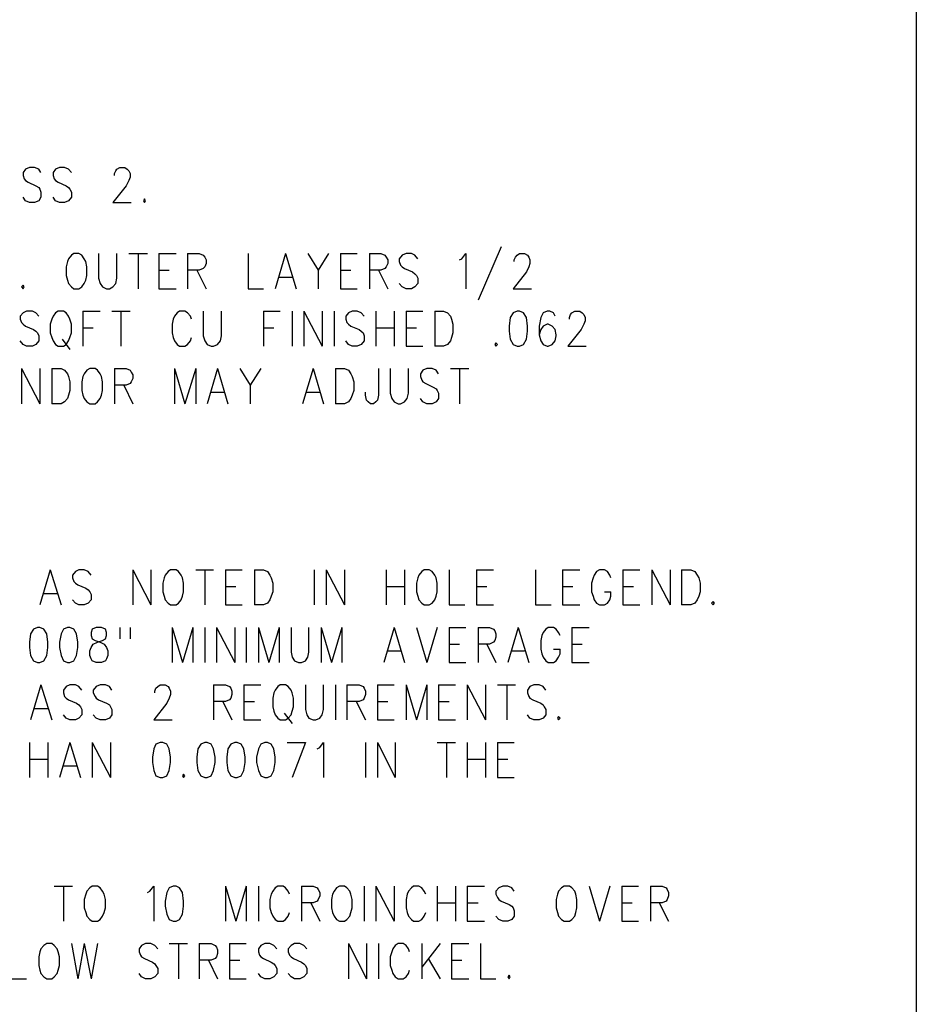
# Model space of a CAD drawing. Extents: x 11.9 to 28.1, y 10.8 to 21.2.
# Tile 43 of 45: x 26.5 to 28.1, y 17.8 to 19.5. Entities that reach past the tile are written whole.
import ezdxf

# ---------------------------------------------------------------- set-up
doc = ezdxf.new("R2010")
doc.units = 0
doc.header["$MEASUREMENT"] = 0
doc.layers.add('LAYNR1', color=2, linetype='Continuous')

msp = doc.modelspace()

# ---------------------------------------------------------------- linework, layer by layer
at = {"layer": 'LAYNR1', "color": 7}
for points in [[(28.093, 21.199), (28.093, 10.799)], [(26.571, 19.221), (26.567, 19.227), (26.56, 19.23), (26.551, 19.23), (26.544, 19.227), (26.54, 19.221), (26.54, 19.216)], [(26.624, 19.221), (26.619, 19.227), (26.612, 19.23), (26.603, 19.23), (26.596, 19.227), (26.592, 19.221), (26.592, 19.216)], [(26.699, 19.216), (26.699, 19.219), (26.701, 19.224), (26.703, 19.227), (26.708, 19.23), (26.717, 19.23), (26.721, 19.227), (26.724, 19.224), (26.726, 19.219), (26.726, 19.213), (26.724, 19.207), (26.719, 19.198), (26.696, 19.169)], [(26.54, 19.216), (26.542, 19.21), (26.544, 19.207), (26.549, 19.204), (26.562, 19.198), (26.567, 19.195), (26.569, 19.192)], [(26.592, 19.216), (26.594, 19.21), (26.596, 19.207), (26.601, 19.204), (26.615, 19.198), (26.619, 19.195), (26.621, 19.192)], [(26.551, 19.169), (26.544, 19.172), (26.54, 19.178)], [(26.569, 19.192), (26.571, 19.187), (26.571, 19.178), (26.567, 19.172), (26.56, 19.169)], [(26.603, 19.169), (26.596, 19.172), (26.592, 19.178)], [(26.621, 19.192), (26.624, 19.187), (26.624, 19.178), (26.619, 19.172), (26.612, 19.169)], [(26.56, 19.169), (26.551, 19.169)], [(26.612, 19.169), (26.603, 19.169)], [(26.696, 19.169), (26.728, 19.169)], [(26.751, 19.175), (26.749, 19.172), (26.751, 19.169)], [(26.751, 19.169), (26.753, 19.172), (26.751, 19.175)], [(27.371, 19.092), (27.331, 18.999)], [(26.628, 19.08), (26.624, 19.077), (26.619, 19.071), (26.617, 19.066)], [(26.649, 19.066), (26.646, 19.071), (26.642, 19.077), (26.637, 19.08), (26.628, 19.08)], [(26.671, 19.08), (26.671, 19.037), (26.674, 19.028), (26.678, 19.022), (26.685, 19.019)], [(26.69, 19.019), (26.696, 19.022), (26.701, 19.028), (26.703, 19.037), (26.703, 19.08)], [(26.724, 19.08), (26.756, 19.08)], [(26.74, 19.08), (26.74, 19.019)], [(26.776, 19.08), (26.776, 19.019)], [(26.776, 19.08), (26.806, 19.08)], [(26.826, 19.08), (26.826, 19.019)], [(26.826, 19.08), (26.846, 19.08), (26.853, 19.077), (26.856, 19.074), (26.858, 19.069), (26.858, 19.063), (26.856, 19.057), (26.853, 19.054), (26.846, 19.051), (26.826, 19.051)], [(26.931, 19.08), (26.931, 19.019)], [(26.996, 19.08), (26.978, 19.019)], [(26.996, 19.08), (27.015, 19.019)], [(27.035, 19.08), (27.053, 19.051), (27.053, 19.019)], [(27.071, 19.08), (27.053, 19.051)], [(27.092, 19.08), (27.092, 19.019)], [(27.092, 19.08), (27.121, 19.08)], [(27.142, 19.08), (27.142, 19.019)], [(27.142, 19.08), (27.162, 19.08), (27.169, 19.077), (27.171, 19.074), (27.174, 19.069), (27.174, 19.063), (27.171, 19.057), (27.169, 19.054), (27.162, 19.051), (27.142, 19.051)], [(27.226, 19.071), (27.221, 19.077), (27.215, 19.08), (27.206, 19.08), (27.199, 19.077), (27.194, 19.071), (27.194, 19.066)], [(27.299, 19.069), (27.303, 19.071), (27.31, 19.08), (27.31, 19.019)], [(27.394, 19.066), (27.394, 19.069), (27.396, 19.074), (27.399, 19.077), (27.403, 19.08), (27.412, 19.08), (27.417, 19.077), (27.419, 19.074), (27.421, 19.069), (27.421, 19.063), (27.419, 19.057), (27.415, 19.048), (27.392, 19.019)], [(26.617, 19.066), (26.615, 19.057), (26.615, 19.042)], [(26.651, 19.042), (26.651, 19.057), (26.649, 19.066)], [(27.194, 19.066), (27.196, 19.06), (27.199, 19.057), (27.203, 19.054), (27.217, 19.048), (27.221, 19.045), (27.224, 19.042)], [(26.615, 19.042), (26.617, 19.034), (26.619, 19.028), (26.624, 19.022), (26.628, 19.019)], [(26.637, 19.019), (26.642, 19.022), (26.646, 19.028), (26.649, 19.034), (26.651, 19.042)], [(26.776, 19.051), (26.794, 19.051)], [(26.842, 19.051), (26.858, 19.019)], [(27.092, 19.051), (27.11, 19.051)], [(27.158, 19.051), (27.174, 19.019)], [(27.224, 19.042), (27.226, 19.037), (27.226, 19.028), (27.221, 19.022), (27.215, 19.019)], [(26.54, 19.025), (26.537, 19.022), (26.54, 19.019)], [(26.54, 19.019), (26.542, 19.022), (26.54, 19.025)], [(26.985, 19.039), (27.008, 19.039)], [(27.206, 19.019), (27.199, 19.022), (27.194, 19.028)], [(26.628, 19.019), (26.637, 19.019)], [(26.685, 19.019), (26.69, 19.019)], [(26.776, 19.019), (26.806, 19.019)], [(26.931, 19.019), (26.958, 19.019)], [(27.092, 19.019), (27.121, 19.019)], [(27.215, 19.019), (27.206, 19.019)], [(27.392, 19.019), (27.424, 19.019)], [(26.567, 18.971), (26.562, 18.977), (26.556, 18.98), (26.546, 18.98), (26.54, 18.977), (26.535, 18.971), (26.535, 18.966)], [(26.601, 18.98), (26.596, 18.977), (26.592, 18.971), (26.59, 18.966)], [(26.621, 18.966), (26.619, 18.971), (26.615, 18.977), (26.61, 18.98), (26.601, 18.98)], [(26.644, 18.98), (26.644, 18.919)], [(26.644, 18.98), (26.674, 18.98)], [(26.694, 18.98), (26.726, 18.98)], [(26.71, 18.98), (26.71, 18.919)], [(26.833, 18.966), (26.831, 18.971), (26.826, 18.977), (26.821, 18.98), (26.812, 18.98), (26.808, 18.977), (26.803, 18.971), (26.801, 18.966)], [(26.853, 18.98), (26.853, 18.937), (26.856, 18.928), (26.86, 18.922), (26.867, 18.919)], [(26.871, 18.919), (26.878, 18.922), (26.883, 18.928), (26.885, 18.937), (26.885, 18.98)], [(26.958, 18.98), (26.958, 18.919)], [(26.958, 18.98), (26.987, 18.98)], [(27.008, 18.98), (27.008, 18.919)], [(27.028, 18.98), (27.028, 18.919)], [(27.028, 18.98), (27.06, 18.919)], [(27.06, 18.98), (27.06, 18.919)], [(27.081, 18.98), (27.081, 18.919)], [(27.133, 18.971), (27.128, 18.977), (27.121, 18.98), (27.112, 18.98), (27.106, 18.977), (27.101, 18.971), (27.101, 18.966)], [(27.153, 18.98), (27.153, 18.919)], [(27.185, 18.98), (27.185, 18.919)], [(27.206, 18.98), (27.206, 18.919)], [(27.206, 18.98), (27.235, 18.98)], [(27.256, 18.98), (27.256, 18.919)], [(27.256, 18.98), (27.271, 18.98), (27.278, 18.977), (27.283, 18.971), (27.285, 18.966)], [(27.399, 18.98), (27.392, 18.977), (27.387, 18.969), (27.385, 18.954), (27.385, 18.945), (27.387, 18.931), (27.392, 18.922), (27.399, 18.919)], [(27.403, 18.919), (27.41, 18.922), (27.415, 18.931), (27.417, 18.945), (27.417, 18.954), (27.415, 18.969), (27.41, 18.977), (27.403, 18.98), (27.399, 18.98)], [(27.465, 18.971), (27.462, 18.977), (27.456, 18.98), (27.451, 18.98), (27.444, 18.977), (27.44, 18.969), (27.437, 18.954), (27.437, 18.939), (27.44, 18.928), (27.444, 18.922), (27.451, 18.919)], [(27.49, 18.966), (27.49, 18.969), (27.492, 18.974), (27.494, 18.977), (27.499, 18.98), (27.508, 18.98), (27.512, 18.977), (27.515, 18.974), (27.517, 18.969), (27.517, 18.963), (27.515, 18.957), (27.51, 18.948), (27.487, 18.919)], [(26.535, 18.966), (26.537, 18.96), (26.54, 18.957), (26.544, 18.954), (26.558, 18.948), (26.562, 18.945), (26.565, 18.942)], [(26.59, 18.966), (26.587, 18.957), (26.587, 18.942)], [(26.624, 18.942), (26.624, 18.957), (26.621, 18.966)], [(26.801, 18.966), (26.799, 18.957), (26.799, 18.942)], [(27.101, 18.966), (27.103, 18.96), (27.106, 18.957), (27.11, 18.954), (27.124, 18.948), (27.128, 18.945), (27.131, 18.942)], [(27.285, 18.966), (27.287, 18.957), (27.287, 18.942)], [(27.453, 18.919), (27.46, 18.922), (27.465, 18.928), (27.467, 18.937), (27.467, 18.939), (27.465, 18.948), (27.46, 18.954), (27.453, 18.957), (27.451, 18.957), (27.444, 18.954), (27.44, 18.948), (27.437, 18.939)], [(26.565, 18.942), (26.567, 18.937), (26.567, 18.928), (26.562, 18.922), (26.556, 18.919)], [(26.587, 18.942), (26.59, 18.934), (26.592, 18.928), (26.596, 18.922), (26.601, 18.919)], [(26.61, 18.919), (26.615, 18.922), (26.619, 18.928), (26.621, 18.934), (26.624, 18.942)], [(26.644, 18.951), (26.662, 18.951)], [(26.799, 18.942), (26.801, 18.934), (26.803, 18.928), (26.808, 18.922), (26.812, 18.919)], [(26.958, 18.951), (26.976, 18.951)], [(27.131, 18.942), (27.133, 18.937), (27.133, 18.928), (27.128, 18.922), (27.121, 18.919)], [(27.153, 18.951), (27.185, 18.951)], [(27.206, 18.951), (27.224, 18.951)], [(27.287, 18.942), (27.285, 18.934), (27.283, 18.928), (27.278, 18.922), (27.271, 18.919)], [(26.546, 18.919), (26.54, 18.922), (26.535, 18.928)], [(26.608, 18.931), (26.621, 18.913)], [(26.821, 18.919), (26.826, 18.922), (26.831, 18.928), (26.833, 18.934)], [(27.112, 18.919), (27.106, 18.922), (27.101, 18.928)], [(27.362, 18.925), (27.36, 18.922), (27.362, 18.919)], [(27.362, 18.919), (27.365, 18.922), (27.362, 18.925)], [(26.556, 18.919), (26.546, 18.919)], [(26.601, 18.919), (26.61, 18.919)], [(26.812, 18.919), (26.821, 18.919)], [(26.867, 18.919), (26.871, 18.919)], [(27.121, 18.919), (27.112, 18.919)], [(27.206, 18.919), (27.235, 18.919)], [(27.271, 18.919), (27.256, 18.919)], [(27.399, 18.919), (27.403, 18.919)], [(27.451, 18.919), (27.453, 18.919)], [(27.487, 18.919), (27.519, 18.919)], [(26.537, 18.88), (26.537, 18.819)], [(26.537, 18.88), (26.569, 18.819)], [(26.569, 18.88), (26.569, 18.819)], [(26.59, 18.88), (26.59, 18.819)], [(26.59, 18.88), (26.606, 18.88), (26.612, 18.877), (26.617, 18.871), (26.619, 18.866)], [(26.656, 18.88), (26.651, 18.877), (26.646, 18.871), (26.644, 18.866)], [(26.676, 18.866), (26.674, 18.871), (26.669, 18.877), (26.665, 18.88), (26.656, 18.88)], [(26.699, 18.88), (26.699, 18.819)], [(26.699, 18.88), (26.719, 18.88), (26.726, 18.877), (26.728, 18.874), (26.731, 18.869), (26.731, 18.863), (26.728, 18.857), (26.726, 18.854), (26.719, 18.851), (26.699, 18.851)], [(26.803, 18.88), (26.803, 18.819)], [(26.803, 18.88), (26.821, 18.819)], [(26.84, 18.88), (26.821, 18.819)], [(26.84, 18.88), (26.84, 18.819)], [(26.878, 18.88), (26.86, 18.819)], [(26.878, 18.88), (26.896, 18.819)], [(26.917, 18.88), (26.935, 18.851), (26.935, 18.819)], [(26.953, 18.88), (26.935, 18.851)], [(27.044, 18.88), (27.026, 18.819)], [(27.044, 18.88), (27.062, 18.819)], [(27.083, 18.88), (27.083, 18.819)], [(27.083, 18.88), (27.099, 18.88), (27.106, 18.877), (27.11, 18.871), (27.112, 18.866)], [(27.158, 18.88), (27.158, 18.834), (27.156, 18.825), (27.153, 18.822), (27.149, 18.819)], [(27.178, 18.88), (27.178, 18.837), (27.181, 18.828), (27.185, 18.822), (27.192, 18.819)], [(27.196, 18.819), (27.203, 18.822), (27.208, 18.828), (27.21, 18.837), (27.21, 18.88)], [(27.262, 18.871), (27.258, 18.877), (27.251, 18.88), (27.242, 18.88), (27.235, 18.877), (27.231, 18.871), (27.231, 18.866)], [(27.283, 18.88), (27.315, 18.88)], [(27.299, 18.88), (27.299, 18.819)], [(26.619, 18.866), (26.621, 18.857), (26.621, 18.842)], [(26.644, 18.866), (26.642, 18.857), (26.642, 18.842)], [(26.678, 18.842), (26.678, 18.857), (26.676, 18.866)], [(27.112, 18.866), (27.115, 18.857), (27.115, 18.842)], [(27.231, 18.866), (27.233, 18.86), (27.235, 18.857), (27.24, 18.854), (27.253, 18.848), (27.258, 18.845), (27.26, 18.842)], [(26.621, 18.842), (26.619, 18.834), (26.617, 18.828), (26.612, 18.822), (26.606, 18.819)], [(26.642, 18.842), (26.644, 18.834), (26.646, 18.828), (26.651, 18.822), (26.656, 18.819)], [(26.665, 18.819), (26.669, 18.822), (26.674, 18.828), (26.676, 18.834), (26.678, 18.842)], [(26.715, 18.851), (26.731, 18.819)], [(26.867, 18.839), (26.89, 18.839)], [(27.033, 18.839), (27.056, 18.839)], [(27.115, 18.842), (27.112, 18.834), (27.11, 18.828), (27.106, 18.822), (27.099, 18.819)], [(27.144, 18.819), (27.14, 18.822), (27.137, 18.825), (27.135, 18.834), (27.135, 18.839)], [(27.26, 18.842), (27.262, 18.837), (27.262, 18.828), (27.258, 18.822), (27.251, 18.819)], [(26.606, 18.819), (26.59, 18.819)], [(26.656, 18.819), (26.665, 18.819)], [(27.099, 18.819), (27.083, 18.819)], [(27.149, 18.819), (27.144, 18.819)], [(27.192, 18.819), (27.196, 18.819)], [(27.242, 18.819), (27.235, 18.822), (27.231, 18.828)], [(27.251, 18.819), (27.242, 18.819)], [(26.587, 18.53), (26.569, 18.469)], [(26.587, 18.53), (26.606, 18.469)], [(26.658, 18.521), (26.653, 18.527), (26.646, 18.53), (26.637, 18.53), (26.631, 18.527), (26.626, 18.521), (26.626, 18.516)], [(26.731, 18.53), (26.731, 18.469)], [(26.731, 18.53), (26.762, 18.469)], [(26.762, 18.53), (26.762, 18.469)], [(26.796, 18.53), (26.792, 18.527), (26.787, 18.521), (26.785, 18.516)], [(26.817, 18.516), (26.815, 18.521), (26.81, 18.527), (26.806, 18.53), (26.796, 18.53)], [(26.84, 18.53), (26.871, 18.53)], [(26.856, 18.53), (26.856, 18.469)], [(26.892, 18.53), (26.892, 18.469)], [(26.892, 18.53), (26.921, 18.53)], [(26.942, 18.53), (26.942, 18.469)], [(26.942, 18.53), (26.958, 18.53), (26.965, 18.527), (26.969, 18.521), (26.971, 18.516)], [(27.046, 18.53), (27.046, 18.469)], [(27.067, 18.53), (27.067, 18.469)], [(27.067, 18.53), (27.099, 18.469)], [(27.099, 18.53), (27.099, 18.469)], [(27.171, 18.53), (27.171, 18.469)], [(27.203, 18.53), (27.203, 18.469)], [(27.237, 18.53), (27.233, 18.527), (27.228, 18.521), (27.226, 18.516)], [(27.258, 18.516), (27.256, 18.521), (27.251, 18.527), (27.246, 18.53), (27.237, 18.53)], [(27.281, 18.53), (27.281, 18.469)], [(27.328, 18.53), (27.328, 18.469)], [(27.328, 18.53), (27.358, 18.53)], [(27.431, 18.53), (27.431, 18.469)], [(27.478, 18.53), (27.478, 18.469)], [(27.478, 18.53), (27.508, 18.53)], [(27.562, 18.516), (27.56, 18.521), (27.556, 18.527), (27.551, 18.53), (27.542, 18.53), (27.537, 18.527), (27.533, 18.521), (27.531, 18.516)], [(27.583, 18.53), (27.583, 18.469)], [(27.583, 18.53), (27.612, 18.53)], [(27.633, 18.53), (27.633, 18.469)], [(27.633, 18.53), (27.665, 18.469)], [(27.665, 18.53), (27.665, 18.469)], [(27.685, 18.53), (27.685, 18.469)], [(27.685, 18.53), (27.701, 18.53), (27.708, 18.527), (27.712, 18.521), (27.715, 18.516)], [(26.626, 18.516), (26.628, 18.51), (26.631, 18.507), (26.635, 18.504), (26.649, 18.498), (26.653, 18.495), (26.656, 18.492)], [(26.785, 18.516), (26.783, 18.507), (26.783, 18.492)], [(26.819, 18.492), (26.819, 18.507), (26.817, 18.516)], [(26.971, 18.516), (26.974, 18.507), (26.974, 18.492)], [(27.226, 18.516), (27.224, 18.507), (27.224, 18.492)], [(27.26, 18.492), (27.26, 18.507), (27.258, 18.516)], [(27.531, 18.516), (27.528, 18.507), (27.528, 18.492)], [(27.715, 18.516), (27.717, 18.507), (27.717, 18.492)], [(26.892, 18.501), (26.91, 18.501)], [(27.171, 18.501), (27.203, 18.501)], [(27.328, 18.501), (27.346, 18.501)], [(27.478, 18.501), (27.496, 18.501)], [(27.583, 18.501), (27.601, 18.501)], [(26.576, 18.489), (26.599, 18.489)], [(26.637, 18.469), (26.631, 18.472), (26.626, 18.478)], [(26.656, 18.492), (26.658, 18.487), (26.658, 18.478), (26.653, 18.472), (26.646, 18.469)], [(26.783, 18.492), (26.785, 18.484), (26.787, 18.478), (26.792, 18.472), (26.796, 18.469)], [(26.806, 18.469), (26.81, 18.472), (26.815, 18.478), (26.817, 18.484), (26.819, 18.492)], [(26.974, 18.492), (26.971, 18.484), (26.969, 18.478), (26.965, 18.472), (26.958, 18.469)], [(27.224, 18.492), (27.226, 18.484), (27.228, 18.478), (27.233, 18.472), (27.237, 18.469)], [(27.246, 18.469), (27.251, 18.472), (27.256, 18.478), (27.258, 18.484), (27.26, 18.492)], [(27.528, 18.492), (27.531, 18.484), (27.533, 18.478), (27.537, 18.472), (27.542, 18.469)], [(27.551, 18.469), (27.556, 18.472), (27.56, 18.478), (27.562, 18.484), (27.562, 18.492)], [(27.551, 18.492), (27.562, 18.492)], [(27.717, 18.492), (27.715, 18.484), (27.712, 18.478), (27.708, 18.472), (27.701, 18.469)], [(26.646, 18.469), (26.637, 18.469)], [(26.796, 18.469), (26.806, 18.469)], [(26.892, 18.469), (26.921, 18.469)], [(26.958, 18.469), (26.942, 18.469)], [(27.237, 18.469), (27.246, 18.469)], [(27.281, 18.469), (27.308, 18.469)], [(27.328, 18.469), (27.358, 18.469)], [(27.431, 18.469), (27.458, 18.469)], [(27.478, 18.469), (27.508, 18.469)], [(27.542, 18.469), (27.551, 18.469)], [(27.583, 18.469), (27.612, 18.469)], [(27.701, 18.469), (27.685, 18.469)], [(27.74, 18.475), (27.737, 18.472), (27.74, 18.469)], [(27.74, 18.469), (27.742, 18.472), (27.74, 18.475)], [(26.565, 18.43), (26.558, 18.427), (26.553, 18.419), (26.551, 18.404), (26.551, 18.395), (26.553, 18.381), (26.558, 18.372), (26.565, 18.369)], [(26.569, 18.369), (26.576, 18.372), (26.581, 18.381), (26.583, 18.395), (26.583, 18.404), (26.581, 18.419), (26.576, 18.427), (26.569, 18.43), (26.565, 18.43)], [(26.617, 18.43), (26.61, 18.427), (26.606, 18.419), (26.603, 18.404), (26.603, 18.395), (26.606, 18.381), (26.61, 18.372), (26.617, 18.369)], [(26.621, 18.369), (26.628, 18.372), (26.633, 18.381), (26.635, 18.395), (26.635, 18.404), (26.633, 18.419), (26.628, 18.427), (26.621, 18.43), (26.617, 18.43)], [(26.667, 18.43), (26.66, 18.427), (26.658, 18.421), (26.658, 18.416)], [(26.685, 18.416), (26.685, 18.421), (26.683, 18.427), (26.676, 18.43), (26.667, 18.43)], [(26.708, 18.43), (26.708, 18.41)], [(26.726, 18.43), (26.726, 18.41)], [(26.799, 18.43), (26.799, 18.369)], [(26.799, 18.43), (26.817, 18.369)], [(26.835, 18.43), (26.817, 18.369)], [(26.835, 18.43), (26.835, 18.369)], [(26.856, 18.43), (26.856, 18.369)], [(26.876, 18.43), (26.876, 18.369)], [(26.876, 18.43), (26.908, 18.369)], [(26.908, 18.43), (26.908, 18.369)], [(26.928, 18.43), (26.928, 18.369)], [(26.949, 18.43), (26.949, 18.369)], [(26.949, 18.43), (26.967, 18.369)], [(26.985, 18.43), (26.967, 18.369)], [(26.985, 18.43), (26.985, 18.369)], [(27.006, 18.43), (27.006, 18.387), (27.008, 18.378), (27.012, 18.372), (27.019, 18.369)], [(27.024, 18.369), (27.031, 18.372), (27.035, 18.378), (27.037, 18.387), (27.037, 18.43)], [(27.058, 18.43), (27.058, 18.369)], [(27.058, 18.43), (27.076, 18.369)], [(27.094, 18.43), (27.076, 18.369)], [(27.094, 18.43), (27.094, 18.369)], [(27.185, 18.43), (27.167, 18.369)], [(27.185, 18.43), (27.203, 18.369)], [(27.224, 18.43), (27.242, 18.369)], [(27.26, 18.43), (27.242, 18.369)], [(27.281, 18.43), (27.281, 18.369)], [(27.281, 18.43), (27.31, 18.43)], [(27.331, 18.43), (27.331, 18.369)], [(27.331, 18.43), (27.351, 18.43), (27.358, 18.427), (27.36, 18.424), (27.362, 18.419), (27.362, 18.413), (27.36, 18.407), (27.358, 18.404), (27.351, 18.401), (27.331, 18.401)], [(27.401, 18.43), (27.383, 18.369)], [(27.401, 18.43), (27.419, 18.369)], [(27.474, 18.416), (27.471, 18.421), (27.467, 18.427), (27.462, 18.43), (27.453, 18.43), (27.449, 18.427), (27.444, 18.421), (27.442, 18.416)], [(27.494, 18.43), (27.494, 18.369)], [(27.494, 18.43), (27.524, 18.43)], [(26.667, 18.369), (26.66, 18.372), (26.658, 18.375), (26.656, 18.381), (26.656, 18.389), (26.658, 18.395), (26.662, 18.401), (26.669, 18.404), (26.678, 18.407), (26.683, 18.41), (26.685, 18.416)], [(26.658, 18.416), (26.66, 18.41), (26.665, 18.407), (26.674, 18.404), (26.681, 18.401), (26.685, 18.395), (26.687, 18.389), (26.687, 18.381), (26.685, 18.375), (26.683, 18.372), (26.676, 18.369)], [(27.442, 18.416), (27.44, 18.407), (27.44, 18.392)], [(27.281, 18.401), (27.299, 18.401)], [(27.346, 18.401), (27.362, 18.369)], [(27.44, 18.392), (27.442, 18.384), (27.444, 18.378), (27.449, 18.372), (27.453, 18.369)], [(27.462, 18.369), (27.467, 18.372), (27.471, 18.378), (27.474, 18.384), (27.474, 18.392)], [(27.462, 18.392), (27.474, 18.392)], [(27.494, 18.401), (27.512, 18.401)], [(27.174, 18.389), (27.196, 18.389)], [(27.39, 18.389), (27.412, 18.389)], [(26.565, 18.369), (26.569, 18.369)], [(26.617, 18.369), (26.621, 18.369)], [(26.676, 18.369), (26.667, 18.369)], [(27.019, 18.369), (27.024, 18.369)], [(27.281, 18.369), (27.31, 18.369)], [(27.453, 18.369), (27.462, 18.369)], [(27.494, 18.369), (27.524, 18.369)], [(26.571, 18.33), (26.553, 18.269)], [(26.571, 18.33), (26.59, 18.269)], [(26.642, 18.321), (26.637, 18.327), (26.631, 18.33), (26.621, 18.33), (26.615, 18.327), (26.61, 18.321), (26.61, 18.316)], [(26.694, 18.321), (26.69, 18.327), (26.683, 18.33), (26.674, 18.33), (26.667, 18.327), (26.662, 18.321), (26.662, 18.316)], [(26.769, 18.316), (26.769, 18.319), (26.771, 18.324), (26.774, 18.327), (26.778, 18.33), (26.787, 18.33), (26.792, 18.327), (26.794, 18.324), (26.796, 18.319), (26.796, 18.313), (26.794, 18.307), (26.79, 18.298), (26.767, 18.269)], [(26.871, 18.33), (26.871, 18.269)], [(26.871, 18.33), (26.892, 18.33), (26.899, 18.327), (26.901, 18.324), (26.903, 18.319), (26.903, 18.313), (26.901, 18.307), (26.899, 18.304), (26.892, 18.301), (26.871, 18.301)], [(26.924, 18.33), (26.924, 18.269)], [(26.924, 18.33), (26.953, 18.33)], [(26.987, 18.33), (26.983, 18.327), (26.978, 18.321), (26.976, 18.316)], [(27.008, 18.316), (27.006, 18.321), (27.001, 18.327), (26.996, 18.33), (26.987, 18.33)], [(27.031, 18.33), (27.031, 18.287), (27.033, 18.278), (27.037, 18.272), (27.044, 18.269)], [(27.049, 18.269), (27.056, 18.272), (27.06, 18.278), (27.062, 18.287), (27.062, 18.33)], [(27.083, 18.33), (27.083, 18.269)], [(27.103, 18.33), (27.103, 18.269)], [(27.103, 18.33), (27.124, 18.33), (27.131, 18.327), (27.133, 18.324), (27.135, 18.319), (27.135, 18.313), (27.133, 18.307), (27.131, 18.304), (27.124, 18.301), (27.103, 18.301)], [(27.156, 18.33), (27.156, 18.269)], [(27.156, 18.33), (27.185, 18.33)], [(27.206, 18.33), (27.206, 18.269)], [(27.206, 18.33), (27.224, 18.269)], [(27.242, 18.33), (27.224, 18.269)], [(27.242, 18.33), (27.242, 18.269)], [(27.262, 18.33), (27.262, 18.269)], [(27.262, 18.33), (27.292, 18.33)], [(27.312, 18.33), (27.312, 18.269)], [(27.312, 18.33), (27.344, 18.269)], [(27.344, 18.33), (27.344, 18.269)], [(27.365, 18.33), (27.396, 18.33)], [(27.381, 18.33), (27.381, 18.269)], [(27.449, 18.321), (27.444, 18.327), (27.437, 18.33), (27.428, 18.33), (27.421, 18.327), (27.417, 18.321), (27.417, 18.316)], [(26.61, 18.316), (26.612, 18.31), (26.615, 18.307), (26.619, 18.304), (26.633, 18.298), (26.637, 18.295), (26.64, 18.292)], [(26.662, 18.316), (26.665, 18.31), (26.667, 18.307), (26.671, 18.304), (26.685, 18.298), (26.69, 18.295), (26.692, 18.292)], [(26.976, 18.316), (26.974, 18.307), (26.974, 18.292)], [(27.01, 18.292), (27.01, 18.307), (27.008, 18.316)], [(27.417, 18.316), (27.419, 18.31), (27.421, 18.307), (27.426, 18.304), (27.44, 18.298), (27.444, 18.295), (27.446, 18.292)], [(26.56, 18.289), (26.583, 18.289)], [(26.64, 18.292), (26.642, 18.287), (26.642, 18.278), (26.637, 18.272), (26.631, 18.269)], [(26.692, 18.292), (26.694, 18.287), (26.694, 18.278), (26.69, 18.272), (26.683, 18.269)], [(26.887, 18.301), (26.903, 18.269)], [(26.924, 18.301), (26.942, 18.301)], [(26.974, 18.292), (26.976, 18.284), (26.978, 18.278), (26.983, 18.272), (26.987, 18.269)], [(26.996, 18.269), (27.001, 18.272), (27.006, 18.278), (27.008, 18.284), (27.01, 18.292)], [(27.119, 18.301), (27.135, 18.269)], [(27.156, 18.301), (27.174, 18.301)], [(27.262, 18.301), (27.281, 18.301)], [(27.446, 18.292), (27.449, 18.287), (27.449, 18.278), (27.444, 18.272), (27.437, 18.269)], [(26.621, 18.269), (26.615, 18.272), (26.61, 18.278)], [(26.674, 18.269), (26.667, 18.272), (26.662, 18.278)], [(26.994, 18.281), (27.008, 18.263)], [(27.428, 18.269), (27.421, 18.272), (27.417, 18.278)], [(27.471, 18.275), (27.469, 18.272), (27.471, 18.269)], [(27.471, 18.269), (27.474, 18.272), (27.471, 18.275)], [(26.631, 18.269), (26.621, 18.269)], [(26.683, 18.269), (26.674, 18.269)], [(26.767, 18.269), (26.799, 18.269)], [(26.924, 18.269), (26.953, 18.269)], [(26.987, 18.269), (26.996, 18.269)], [(27.044, 18.269), (27.049, 18.269)], [(27.156, 18.269), (27.185, 18.269)], [(27.262, 18.269), (27.292, 18.269)], [(27.437, 18.269), (27.428, 18.269)], [(26.551, 18.23), (26.551, 18.169)], [(26.583, 18.23), (26.583, 18.169)], [(26.621, 18.23), (26.603, 18.169)], [(26.621, 18.23), (26.64, 18.169)], [(26.66, 18.23), (26.66, 18.169)], [(26.66, 18.23), (26.692, 18.169)], [(26.692, 18.23), (26.692, 18.169)], [(26.778, 18.23), (26.771, 18.227), (26.767, 18.219), (26.765, 18.204), (26.765, 18.195), (26.767, 18.181), (26.771, 18.172), (26.778, 18.169)], [(26.783, 18.169), (26.79, 18.172), (26.794, 18.181), (26.796, 18.195), (26.796, 18.204), (26.794, 18.219), (26.79, 18.227), (26.783, 18.23), (26.778, 18.23)], [(26.856, 18.23), (26.849, 18.227), (26.844, 18.219), (26.842, 18.204), (26.842, 18.195), (26.844, 18.181), (26.849, 18.172), (26.856, 18.169)], [(26.86, 18.169), (26.867, 18.172), (26.871, 18.181), (26.874, 18.195), (26.874, 18.204), (26.871, 18.219), (26.867, 18.227), (26.86, 18.23), (26.856, 18.23)], [(26.908, 18.23), (26.901, 18.227), (26.896, 18.219), (26.894, 18.204), (26.894, 18.195), (26.896, 18.181), (26.901, 18.172), (26.908, 18.169)], [(26.912, 18.169), (26.919, 18.172), (26.924, 18.181), (26.926, 18.195), (26.926, 18.204), (26.924, 18.219), (26.919, 18.227), (26.912, 18.23), (26.908, 18.23)], [(26.96, 18.23), (26.953, 18.227), (26.949, 18.219), (26.946, 18.204), (26.946, 18.195), (26.949, 18.181), (26.953, 18.172), (26.96, 18.169)], [(26.965, 18.169), (26.971, 18.172), (26.976, 18.181), (26.978, 18.195), (26.978, 18.204), (26.976, 18.219), (26.971, 18.227), (26.965, 18.23), (26.96, 18.23)], [(26.999, 18.23), (27.031, 18.23)], [(27.031, 18.23), (27.008, 18.169)], [(27.051, 18.219), (27.056, 18.221), (27.062, 18.23), (27.062, 18.169)], [(27.135, 18.23), (27.135, 18.169)], [(27.156, 18.23), (27.156, 18.169)], [(27.156, 18.23), (27.187, 18.169)], [(27.187, 18.23), (27.187, 18.169)], [(27.26, 18.23), (27.292, 18.23)], [(27.276, 18.23), (27.276, 18.169)], [(27.312, 18.23), (27.312, 18.169)], [(27.344, 18.23), (27.344, 18.169)], [(27.365, 18.23), (27.365, 18.169)], [(27.365, 18.23), (27.394, 18.23)], [(26.551, 18.201), (26.583, 18.201)], [(26.61, 18.189), (26.633, 18.189)], [(27.312, 18.201), (27.344, 18.201)], [(27.365, 18.201), (27.383, 18.201)], [(26.778, 18.169), (26.783, 18.169)], [(26.819, 18.175), (26.817, 18.172), (26.819, 18.169)], [(26.819, 18.169), (26.821, 18.172), (26.819, 18.175)], [(26.856, 18.169), (26.86, 18.169)], [(26.908, 18.169), (26.912, 18.169)], [(26.96, 18.169), (26.965, 18.169)], [(27.365, 18.169), (27.394, 18.169)], [(26.594, 17.98), (26.626, 17.98)], [(26.61, 17.98), (26.61, 17.919)], [(26.66, 17.98), (26.656, 17.977), (26.651, 17.971), (26.649, 17.966)], [(26.681, 17.966), (26.678, 17.971), (26.674, 17.977), (26.669, 17.98), (26.66, 17.98)], [(26.756, 17.969), (26.76, 17.971), (26.767, 17.98), (26.767, 17.919)], [(26.801, 17.98), (26.794, 17.977), (26.79, 17.969), (26.787, 17.954), (26.787, 17.945), (26.79, 17.931), (26.794, 17.922), (26.801, 17.919)], [(26.806, 17.919), (26.812, 17.922), (26.817, 17.931), (26.819, 17.945), (26.819, 17.954), (26.817, 17.969), (26.812, 17.977), (26.806, 17.98), (26.801, 17.98)], [(26.892, 17.98), (26.892, 17.919)], [(26.892, 17.98), (26.91, 17.919)], [(26.928, 17.98), (26.91, 17.919)], [(26.928, 17.98), (26.928, 17.919)], [(26.949, 17.98), (26.949, 17.919)], [(27.003, 17.966), (27.001, 17.971), (26.996, 17.977), (26.992, 17.98), (26.983, 17.98), (26.978, 17.977), (26.974, 17.971), (26.971, 17.966)], [(27.024, 17.98), (27.024, 17.919)], [(27.024, 17.98), (27.044, 17.98), (27.051, 17.977), (27.053, 17.974), (27.056, 17.969), (27.056, 17.963), (27.053, 17.957), (27.051, 17.954), (27.044, 17.951), (27.024, 17.951)], [(27.09, 17.98), (27.085, 17.977), (27.081, 17.971), (27.078, 17.966)], [(27.11, 17.966), (27.108, 17.971), (27.103, 17.977), (27.099, 17.98), (27.09, 17.98)], [(27.133, 17.98), (27.133, 17.919)], [(27.153, 17.98), (27.153, 17.919)], [(27.153, 17.98), (27.185, 17.919)], [(27.185, 17.98), (27.185, 17.919)], [(27.24, 17.966), (27.237, 17.971), (27.233, 17.977), (27.228, 17.98), (27.219, 17.98), (27.215, 17.977), (27.21, 17.971), (27.208, 17.966)], [(27.26, 17.98), (27.26, 17.919)], [(27.292, 17.98), (27.292, 17.919)], [(27.312, 17.98), (27.312, 17.919)], [(27.312, 17.98), (27.342, 17.98)], [(27.394, 17.971), (27.39, 17.977), (27.383, 17.98), (27.374, 17.98), (27.367, 17.977), (27.362, 17.971), (27.362, 17.966)], [(27.481, 17.98), (27.476, 17.977), (27.471, 17.971), (27.469, 17.966)], [(27.501, 17.966), (27.499, 17.971), (27.494, 17.977), (27.49, 17.98), (27.481, 17.98)], [(27.524, 17.98), (27.542, 17.919)], [(27.56, 17.98), (27.542, 17.919)], [(27.581, 17.98), (27.581, 17.919)], [(27.581, 17.98), (27.61, 17.98)], [(27.631, 17.98), (27.631, 17.919)], [(27.631, 17.98), (27.651, 17.98), (27.658, 17.977), (27.66, 17.974), (27.662, 17.969), (27.662, 17.963), (27.66, 17.957), (27.658, 17.954), (27.651, 17.951), (27.631, 17.951)], [(26.649, 17.966), (26.646, 17.957), (26.646, 17.942)], [(26.683, 17.942), (26.683, 17.957), (26.681, 17.966)], [(26.971, 17.966), (26.969, 17.957), (26.969, 17.942)], [(27.078, 17.966), (27.076, 17.957), (27.076, 17.942)], [(27.112, 17.942), (27.112, 17.957), (27.11, 17.966)], [(27.208, 17.966), (27.206, 17.957), (27.206, 17.942)], [(27.362, 17.966), (27.365, 17.96), (27.367, 17.957), (27.371, 17.954), (27.385, 17.948), (27.39, 17.945), (27.392, 17.942)], [(27.469, 17.966), (27.467, 17.957), (27.467, 17.942)], [(27.503, 17.942), (27.503, 17.957), (27.501, 17.966)], [(27.04, 17.951), (27.056, 17.919)], [(27.26, 17.951), (27.292, 17.951)], [(27.312, 17.951), (27.331, 17.951)], [(27.581, 17.951), (27.599, 17.951)], [(27.646, 17.951), (27.662, 17.919)], [(26.646, 17.942), (26.649, 17.934), (26.651, 17.928), (26.656, 17.922), (26.66, 17.919)], [(26.669, 17.919), (26.674, 17.922), (26.678, 17.928), (26.681, 17.934), (26.683, 17.942)], [(26.969, 17.942), (26.971, 17.934), (26.974, 17.928), (26.978, 17.922), (26.983, 17.919)], [(26.992, 17.919), (26.996, 17.922), (27.001, 17.928), (27.003, 17.934)], [(27.076, 17.942), (27.078, 17.934), (27.081, 17.928), (27.085, 17.922), (27.09, 17.919)], [(27.099, 17.919), (27.103, 17.922), (27.108, 17.928), (27.11, 17.934), (27.112, 17.942)], [(27.206, 17.942), (27.208, 17.934), (27.21, 17.928), (27.215, 17.922), (27.219, 17.919)], [(27.228, 17.919), (27.233, 17.922), (27.237, 17.928), (27.24, 17.934)], [(27.374, 17.919), (27.367, 17.922), (27.362, 17.928)], [(27.392, 17.942), (27.394, 17.937), (27.394, 17.928), (27.39, 17.922), (27.383, 17.919)], [(27.467, 17.942), (27.469, 17.934), (27.471, 17.928), (27.476, 17.922), (27.481, 17.919)], [(27.49, 17.919), (27.494, 17.922), (27.499, 17.928), (27.501, 17.934), (27.503, 17.942)], [(26.66, 17.919), (26.669, 17.919)], [(26.801, 17.919), (26.806, 17.919)], [(26.983, 17.919), (26.992, 17.919)], [(27.09, 17.919), (27.099, 17.919)], [(27.219, 17.919), (27.228, 17.919)], [(27.312, 17.919), (27.342, 17.919)], [(27.383, 17.919), (27.374, 17.919)], [(27.481, 17.919), (27.49, 17.919)], [(27.581, 17.919), (27.61, 17.919)], [(26.581, 17.88), (26.576, 17.877), (26.571, 17.871), (26.569, 17.866)], [(26.601, 17.866), (26.599, 17.871), (26.594, 17.877), (26.59, 17.88), (26.581, 17.88)], [(26.624, 17.88), (26.635, 17.819)], [(26.646, 17.88), (26.635, 17.819)], [(26.646, 17.88), (26.658, 17.819)], [(26.669, 17.88), (26.658, 17.819)], [(26.774, 17.871), (26.769, 17.877), (26.762, 17.88), (26.753, 17.88), (26.746, 17.877), (26.742, 17.871), (26.742, 17.866)], [(26.794, 17.88), (26.826, 17.88)], [(26.81, 17.88), (26.81, 17.819)], [(26.846, 17.88), (26.846, 17.819)], [(26.846, 17.88), (26.867, 17.88), (26.874, 17.877), (26.876, 17.874), (26.878, 17.869), (26.878, 17.863), (26.876, 17.857), (26.874, 17.854), (26.867, 17.851), (26.846, 17.851)], [(26.899, 17.88), (26.899, 17.819)], [(26.899, 17.88), (26.928, 17.88)], [(26.981, 17.871), (26.976, 17.877), (26.969, 17.88), (26.96, 17.88), (26.953, 17.877), (26.949, 17.871), (26.949, 17.866)], [(27.033, 17.871), (27.028, 17.877), (27.021, 17.88), (27.012, 17.88), (27.006, 17.877), (27.001, 17.871), (27.001, 17.866)], [(27.106, 17.88), (27.106, 17.819)], [(27.106, 17.88), (27.137, 17.819)], [(27.137, 17.88), (27.137, 17.819)], [(27.158, 17.88), (27.158, 17.819)], [(27.212, 17.866), (27.21, 17.871), (27.206, 17.877), (27.201, 17.88), (27.192, 17.88), (27.187, 17.877), (27.183, 17.871), (27.181, 17.866)], [(27.233, 17.88), (27.233, 17.819)], [(27.265, 17.88), (27.233, 17.839)], [(27.285, 17.88), (27.285, 17.819)], [(27.285, 17.88), (27.315, 17.88)], [(27.335, 17.88), (27.335, 17.819)], [(26.569, 17.866), (26.567, 17.857), (26.567, 17.842)], [(26.603, 17.842), (26.603, 17.857), (26.601, 17.866)], [(26.742, 17.866), (26.744, 17.86), (26.746, 17.857), (26.751, 17.854), (26.765, 17.848), (26.769, 17.845), (26.771, 17.842)], [(26.949, 17.866), (26.951, 17.86), (26.953, 17.857), (26.958, 17.854), (26.971, 17.848), (26.976, 17.845), (26.978, 17.842)], [(27.001, 17.866), (27.003, 17.86), (27.006, 17.857), (27.01, 17.854), (27.024, 17.848), (27.028, 17.845), (27.031, 17.842)], [(27.181, 17.866), (27.178, 17.857), (27.178, 17.842)], [(26.567, 17.842), (26.569, 17.834), (26.571, 17.828), (26.576, 17.822), (26.581, 17.819)], [(26.59, 17.819), (26.594, 17.822), (26.599, 17.828), (26.601, 17.834), (26.603, 17.842)], [(26.771, 17.842), (26.774, 17.837), (26.774, 17.828), (26.769, 17.822), (26.762, 17.819)], [(26.862, 17.851), (26.878, 17.819)], [(26.899, 17.851), (26.917, 17.851)], [(26.978, 17.842), (26.981, 17.837), (26.981, 17.828), (26.976, 17.822), (26.969, 17.819)], [(27.031, 17.842), (27.033, 17.837), (27.033, 17.828), (27.028, 17.822), (27.021, 17.819)], [(27.178, 17.842), (27.181, 17.834), (27.183, 17.828), (27.187, 17.822), (27.192, 17.819)], [(27.244, 17.854), (27.265, 17.819)], [(27.285, 17.851), (27.303, 17.851)], [(26.753, 17.819), (26.746, 17.822), (26.742, 17.828)], [(26.96, 17.819), (26.953, 17.822), (26.949, 17.828)], [(27.012, 17.819), (27.006, 17.822), (27.001, 17.828)], [(27.201, 17.819), (27.206, 17.822), (27.21, 17.828), (27.212, 17.834)], [(27.385, 17.825), (27.383, 17.822), (27.385, 17.819)], [(27.385, 17.819), (27.387, 17.822), (27.385, 17.825)], [(26.519, 17.819), (26.546, 17.819)], [(26.581, 17.819), (26.59, 17.819)], [(26.762, 17.819), (26.753, 17.819)], [(26.899, 17.819), (26.928, 17.819)], [(26.969, 17.819), (26.96, 17.819)], [(27.021, 17.819), (27.012, 17.819)], [(27.192, 17.819), (27.201, 17.819)], [(27.285, 17.819), (27.315, 17.819)], [(27.335, 17.819), (27.362, 17.819)]]:
    msp.add_lwpolyline(points, dxfattribs=at)

doc.saveas('drawing.dxf')
